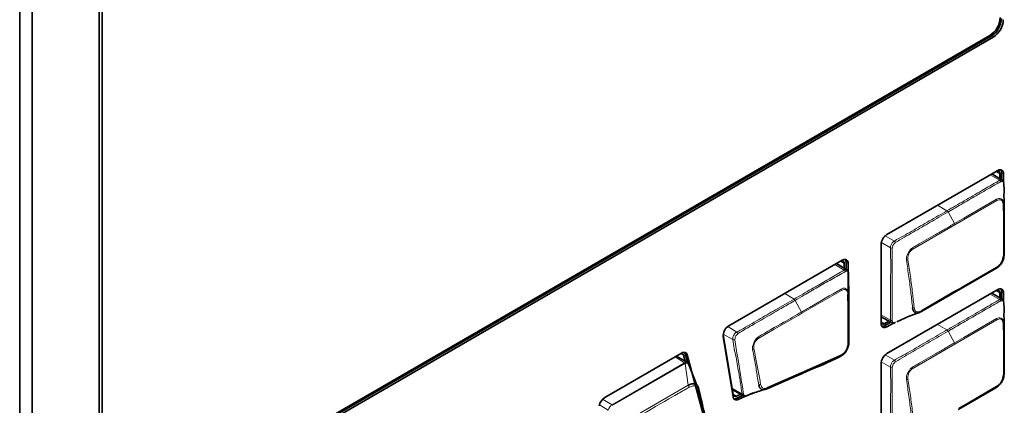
# Model space of a CAD drawing. Header units: millimetres. Extents: x 0 to 1118, y 0 to 864.
# Tile 169 of 256: x 283 to 306, y 668 to 677. Entities that reach past the tile are written whole.
import ezdxf

# ---------------------------------------------------------------- set-up
doc = ezdxf.new("R2010")
doc.units = ezdxf.units.MM

msp = doc.modelspace()

# ---------------------------------------------------------------- linework, layer by layer
at = {"color": 7, "linetype": 'Continuous', "lineweight": 35}
for p, q in [((283.4762, 681.0939), (283.4762, 635.98)), ((283.1933, 680.9306), (283.1933, 635.8167)), ((285.0137, 678.9985), (285.0137, 664.852)), ((285.0813, 678.9498), (285.0813, 664.9828)), ((285.1997, 664.7445), (305.423, 676.4191)), ((285.2439, 664.719), (305.4672, 676.3936)), ((285.3199, 664.845), (305.3876, 676.4299)), ((305.5697, 673.3475), (303.0347, 671.884)), ((305.6706, 673.1289), (305.4367, 673.2707)), ((305.6146, 673.2723), (305.6146, 673.1628)), ((305.6573, 673.1177), (305.6573, 673.2969)), ((305.7015, 673.0865), (305.7015, 673.2714)), ((302.903, 671.6559), (302.903, 669.8513)), ((302.0147, 671.2952), (299.4168, 669.7955)), ((302.1166, 671.0781), (301.8835, 671.2194)), ((302.0596, 671.22), (302.0596, 671.1126)), ((302.1023, 671.0868), (302.1023, 671.2446)), ((302.1465, 670.6162), (302.1465, 671.2191)), ((305.5697, 670.6243), (303.0347, 669.1609)), ((305.6706, 670.4037), (305.435, 670.5465)), ((305.6146, 670.5491), (305.6146, 670.4376)), ((305.6573, 670.3924), (305.6573, 670.5737)), ((305.7015, 670.3613), (305.7015, 670.5482)), ((302.903, 670.0009), (303.1424, 669.8694)), ((303.0818, 669.9027), (302.9905, 669.85)), ((302.9905, 669.8007), (303.1255, 669.8787)), ((303.0347, 669.7752), (303.1828, 669.8607)), ((303.2081, 669.8753), (303.2082, 669.8754)), ((299.5144, 668.2301), (299.2865, 669.5906)), ((299.2871, 669.542), (299.5166, 668.1718)), ((302.1595, 669.3339), (302.1599, 669.3898)), ((298.3387, 669.1731), (296.5797, 668.1576)), ((298.4694, 668.9566), (298.2242, 669.107)), ((298.3806, 669.1228), (298.4164, 668.9891)), ((298.4778, 668.9501), (298.4218, 669.1593)), ((298.9123, 667.4682), (298.466, 669.1338)), ((301.2003, 668.7774), (301.9728, 669.1174)), ((298.6896, 668.444), (298.4915, 668.9313)), ((302.903, 668.9327), (302.903, 667.1281)), ((300.2928, 668.3797), (301.2003, 668.7774)), ((299.4958, 668.3413), (299.7554, 668.1987)), ((299.587, 668.1388), (299.7405, 668.2069)), ((299.6906, 668.2343), (299.5919, 668.1905)), ((299.6312, 668.1133), (299.9745, 668.2656)), ((300.3079, 668.3659), (300.3292, 668.3727))]:
    msp.add_line(p, q, dxfattribs=at)
at = {"color": 7, "linetype": 'Continuous', "lineweight": 18}
for p, q in [((305.423, 676.4191), (305.4672, 676.3936)), ((305.6086, 673.1222), (305.3978, 673.2482)), ((305.6146, 673.2723), (305.5301, 673.3246)), ((305.6573, 673.2969), (305.7015, 673.2714)), ((304.4092, 672.4267), (304.1957, 672.5542)), ((305.5514, 672.6601), (304.5897, 672.1049)), ((304.5805, 672.1331), (304.4344, 672.399)), ((304.5897, 672.1049), (303.6279, 671.5497)), ((302.9982, 671.857), (303.2048, 671.7341)), ((303.1158, 671.5807), (302.9074, 671.6974)), ((302.0543, 671.0715), (301.8445, 671.1969)), ((302.0596, 671.22), (301.9751, 671.2723)), ((302.1023, 671.2446), (302.1465, 671.2191)), ((302.0543, 671.0715), (302.0544, 671.0716)), ((300.909, 670.4061), (300.6955, 670.5336)), ((301.9976, 670.6075), (301.0895, 670.0843)), ((305.6086, 670.397), (305.396, 670.524)), ((305.6146, 670.5491), (305.5301, 670.6014)), ((305.6573, 670.5737), (305.7015, 670.5482)), ((301.0803, 670.1125), (300.9343, 670.3784)), ((302.903, 670.0453), (303.1176, 669.9261)), ((299.392, 669.7784), (299.6006, 669.6542)), ((302.903, 669.897), (302.9905, 669.85)), ((302.9905, 669.8007), (303.0347, 669.7752)), ((304.4092, 669.7015), (304.1939, 669.8301)), ((305.5514, 669.9349), (304.5897, 669.3797)), ((299.5106, 669.4839), (299.2892, 669.6072)), ((304.5805, 669.4078), (304.4344, 669.6738)), ((304.5897, 669.3797), (303.6279, 668.8245)), ((298.4046, 668.9519), (298.1868, 669.0854)), ((298.3806, 669.1228), (298.3213, 669.1601)), ((298.4218, 669.1593), (298.466, 669.1338)), ((302.9969, 669.1326), (303.2048, 669.0089)), ((296.7456, 667.9942), (298.4046, 668.9519)), ((298.4195, 668.9391), (296.7605, 667.9815)), ((298.4866, 668.4403), (298.4204, 668.9396)), ((303.1158, 668.8555), (302.907, 668.9724)), ((297.3193, 667.7664), (298.4866, 668.4403)), ((299.4906, 668.3719), (299.7259, 668.2418)), ((299.5141, 668.232), (299.5919, 668.1905)), ((296.6603, 667.8693), (296.4564, 667.9879)), ((296.5312, 668.119), (296.7456, 667.9942)), ((299.587, 668.1388), (299.6312, 668.1133))]:
    msp.add_line(p, q, dxfattribs=at)
at = {"color": 7, "linetype": 'Continuous', "lineweight": 35, "flags": 128}
for points in [[(305.542, 673.3315), (305.5429, 673.3318), (305.5596, 673.3356), (305.575, 673.335), (305.5885, 673.33), (305.5996, 673.3208), (305.6078, 673.3077), (305.6129, 673.2914), (305.6146, 673.2723)], [(301.987, 671.2792), (301.9879, 671.2795), (302.0046, 671.2833), (302.02, 671.2827), (302.0335, 671.2777), (302.0446, 671.2685), (302.0529, 671.2555), (302.0579, 671.2391), (302.0596, 671.22)], [(305.5298, 671.1076), (304.7844, 670.6773), (304.6687, 670.6105)], [(304.6841, 670.6367), (304.7999, 670.7035), (305.5444, 671.1333)], [(304.6687, 670.6105), (304.4578, 670.4887), (303.8075, 670.1133)], [(303.8239, 670.1401), (304.5684, 670.5699), (304.6841, 670.6367)], [(305.542, 670.6083), (305.5429, 670.6086), (305.5596, 670.6124), (305.575, 670.6118), (305.5885, 670.6068), (305.5996, 670.5976), (305.6078, 670.5846), (305.6129, 670.5682), (305.6146, 670.5491)], [(302.9905, 669.85), (302.9732, 669.8419), (302.9565, 669.8381), (302.941, 669.8388), (302.9275, 669.8438), (302.9165, 669.853), (302.9082, 669.866), (302.9032, 669.8824), (302.903, 669.8833)], [(298.466, 669.1338), (298.4587, 669.153), (298.4483, 669.1687), (298.4349, 669.1805), (298.4189, 669.188), (298.4008, 669.191), (298.3811, 669.1895), (298.3602, 669.1835), (298.3387, 669.1731)], [(298.4218, 669.1593), (298.4145, 669.1785), (298.4071, 669.1905)], [(304.6841, 667.9115), (304.7999, 667.9783), (305.5444, 668.4081)], [(305.5298, 668.3824), (304.7844, 667.9521), (304.6687, 667.8853)]]:
    msp.add_lwpolyline(points, dxfattribs=at)
at = {"color": 7, "linetype": 'Continuous', "lineweight": 18, "flags": 128}
for points in [[(304.5805, 672.1331), (304.7914, 672.2548), (305.543, 672.6887)], [(301.0895, 670.0843), (301.0188, 670.0435), (300.7359, 669.8802), (300.4531, 669.7169), (300.1038, 669.5153)], [(304.5805, 669.4078), (304.7914, 669.5296), (305.543, 669.9635)], [(303.1515, 669.8662), (303.1327, 669.8769), (303.1208, 669.9022), (303.1176, 669.9261), (303.1176, 669.9261), (303.1176, 669.9261)], [(298.4903, 668.932), (298.4754, 668.9404), (298.4482, 668.9435), (298.4204, 668.9396), (298.4204, 668.9396), (298.4204, 668.9396)], [(299.7505, 668.2023), (299.7368, 668.2133), (299.7259, 668.2418), (299.7259, 668.2418), (299.7259, 668.2418)]]:
    msp.add_lwpolyline(points, dxfattribs=at)
at = {"color": 7, "linetype": 'Continuous', "lineweight": 35}
for centre, radius, start, end in [((305.1082, 676.8668), 0.5187, 302.60548, 357.39452), ((305.1533, 676.8407), 0.5004, 302.60548, 357.39452), ((305.1975, 676.8152), 0.5004, 302.60548, 357.39452), ((305.6211, 673.2844), 0.0814, 350.78596, 129.20329), ((305.5465, 673.3023), 0.1109, 357.18768, 34.30212), ((303.189, 671.6428), 0.2863, 122.60548, 177.39452), ((302.0662, 671.2322), 0.0814, 350.78596, 129.20329), ((301.9915, 671.2501), 0.1109, 357.18768, 34.30212), ((305.523, 671.1284), 0.0219, 288.12197, 12.83356), ((305.6211, 670.5612), 0.0814, 350.78596, 129.20329), ((305.5465, 670.5792), 0.1109, 357.18768, 34.30212), ((304.6614, 670.6324), 0.0232, 288.35825, 10.50076), ((303.7997, 670.1366), 0.0245, 288.50548, 8.28464), ((299.5629, 669.5608), 0.2765, 121.89808, 183.88549), ((302.9833, 669.8383), 0.0814, 170.78596, 309.20329), ((302.9305, 669.8939), 0.1109, 265.70083, 302.80923), ((298.3323, 669.1125), 0.0494, 12.05321, 115.45391), ((301.9474, 669.1144), 0.0256, 289.13117, 6.85915), ((303.189, 668.9197), 0.2863, 122.60548, 177.39452), ((305.523, 668.4032), 0.0219, 288.12197, 12.83356), ((298.6917, 668.3664), 0.0353, 305.87043, 23.36335), ((299.5653, 668.2343), 0.0511, 184.63289, 301.23852), ((299.5919, 668.1779), 0.0756, 184.63289, 301.23852), ((296.7384, 667.9125), 0.292, 122.93391, 168.37221), ((299.5431, 668.2291), 0.1004, 264.62864, 295.89732)]:
    msp.add_arc(centre, radius, start, end, dxfattribs=at)
at = {"color": 7, "linetype": 'Continuous', "lineweight": 18}
for centre, radius, start, end in [((305.5774, 673.0582), 0.0712, 27.36789, 64.00789), ((305.4775, 672.654), 0.0742, 4.69375, 27.89945), ((305.6863, 672.5852), 0.0233, 290.3759, 349.27684), ((304.3694, 672.3649), 0.0735, 27.68993, 57.22132), ((304.515, 672.0961), 0.0752, 6.68853, 29.42704), ((303.1552, 671.6631), 0.0913, 244.45847, 272.2349), ((303.153, 671.6603), 0.0901, 27.21392, 54.9506), ((303.5525, 671.5381), 0.0763, 8.74511, 31.00395), ((305.6951, 671.4186), 0.0205, 285.99351, 351.45309), ((303.476, 671.3759), 0.0808, 274.64057, 300.66015), ((302.0218, 671.0077), 0.0717, 27.3217, 63.01972), ((302.1452, 671.0031), 0.0132, 339.28968, 6.12602), ((301.9238, 670.602), 0.0739, 4.26752, 27.48543), ((302.1306, 670.5339), 0.0249, 293.13553, 350.01378), ((300.8692, 670.3443), 0.0735, 27.68616, 57.22146), ((303.6158, 670.279), 0.0727, 274.1354, 303.81234), ((305.5774, 670.333), 0.0712, 27.36789, 64.00789), ((301.0148, 670.0755), 0.0752, 6.68277, 29.42696), ((305.4775, 669.9288), 0.0742, 4.69375, 27.89945), ((303.1483, 669.9837), 0.0653, 241.95488, 276.97506), ((305.6863, 669.8599), 0.0233, 290.3759, 349.27684), ((299.5486, 669.5839), 0.0874, 23.6181, 53.50175), ((300.0284, 669.5036), 0.0763, 8.76953, 31.0236), ((304.3694, 669.6397), 0.0735, 27.68993, 57.22132), ((299.5422, 669.553), 0.0759, 245.43634, 281.82167), ((302.1411, 669.4116), 0.0207, 286.32486, 351.2641), ((304.515, 669.3709), 0.0752, 6.68853, 29.42704), ((299.9495, 669.3267), 0.0766, 279.41502, 304.54644), ((298.3712, 668.8978), 0.0635, 40.62391, 58.34687), ((298.3716, 668.9007), 0.0624, 38.62283, 56.43963), ((303.1552, 668.9379), 0.0913, 244.45847, 272.2349), ((303.153, 668.9351), 0.0901, 27.21392, 54.9506), ((303.5525, 668.8129), 0.0763, 8.74511, 31.00395), ((301.1721, 668.7757), 0.0282, 289.64064, 3.53566), ((305.6951, 668.6934), 0.0205, 285.99351, 351.45309), ((298.4296, 668.3895), 0.0763, 359.78814, 41.73889), ((300.1002, 668.5196), 0.073, 272.18456, 307.67979), ((303.476, 668.6507), 0.0808, 274.64057, 300.66015), ((299.7517, 668.2898), 0.0546, 241.78084, 275.63545), ((300.2633, 668.3786), 0.0296, 290.44587, 2.21642), ((296.712, 667.9372), 0.0646, 42.59696, 60.22463), ((296.7123, 667.9401), 0.0635, 40.62391, 58.34687)]:
    msp.add_arc(centre, radius, start, end, dxfattribs=at)
for centre, major_axis, ratio, start_param, end_param in [((298.5152, 668.7819), (-0.1141, 0.1679), 0.5031111, 6.2266823, 6.2438985), ((298.5307, 668.8096), (-0.115, 0.1268), 0.3507098, 6.1903488, 6.2075649), ((296.8593, 667.826), (-0.1175, 0.1658), 0.4995346, 6.2390935, 6.2563096), ((296.8748, 667.8537), (-0.1183, 0.1248), 0.3475392, 6.2000536, 6.2172698)]:
    msp.add_ellipse(centre, major_axis=major_axis, ratio=ratio, start_param=start_param, end_param=end_param, dxfattribs=at)
for points, knots in [([(304.4092, 672.4267), (304.5411, 672.5028), (304.805, 672.655), (305.1188, 672.837), (305.3601, 672.9748), (305.4941, 673.0553), (305.5841, 673.1033), (305.6086, 673.1222), (305.6086, 673.1222)], [0, 0, 0, 0, 0.3291479, 0.6582957, 0.7848972, 0.9280251, 0.9999912, 1, 1, 1, 1]), ([(305.6086, 673.1222), (305.6086, 673.1222), (305.6154, 673.1268), (305.6318, 673.1346), (305.6543, 673.1373), (305.6655, 673.1302), (305.6698, 673.1274)], [0, 0, 0, 0, 0.0001504, 0.3148189, 0.7364465, 1, 1, 1, 1]), ([(305.6406, 673.0909), (305.6103, 673.0747), (305.523, 673.0281), (305.3778, 672.9432), (305.1488, 672.8116), (304.8621, 672.6459), (304.6049, 672.4975), (304.4624, 672.4152), (304.4344, 672.399)], [0, 0, 0, 0, 0.0757391, 0.2176957, 0.3602525, 0.6454111, 0.930556, 1, 1, 1, 1]), ([(305.7099, 673.0505), (305.7085, 673.0577), (305.7056, 673.0731), (305.6946, 673.0878), (305.6776, 673.0968), (305.6579, 673.0987), (305.6456, 673.0932), (305.6406, 673.0909)], [0, 0, 0, 0, 0.1909092, 0.4066689, 0.631062, 0.8515306, 1, 1, 1, 1]), ([(305.543, 672.6887), (305.5596, 672.6961), (305.5932, 672.7112), (305.6326, 672.7037), (305.6615, 672.6902), (305.6851, 672.6719), (305.6985, 672.6455), (305.7065, 672.6128), (305.708, 672.5956), (305.7092, 672.5808)], [0, 0, 0, 0, 0.1969532, 0.4004738, 0.4775245, 0.621985, 0.8271033, 0.8521966, 1, 1, 1, 1]), ([(305.6944, 672.5633), (305.6933, 672.5764), (305.6905, 672.6093), (305.675, 672.6467), (305.6544, 672.6695), (305.6293, 672.6804), (305.5955, 672.6805), (305.5661, 672.6668), (305.5514, 672.6601)], [0, 0, 0, 0, 0.1500389, 0.377629, 0.518715, 0.5938193, 0.7977012, 1, 1, 1, 1]), ([(305.7007, 671.3989), (305.7026, 671.5152), (305.7063, 671.7477), (305.7051, 672.1354), (305.6983, 672.4087), (305.6944, 672.5633)], [0, 0, 0, 0, 0.3029741, 0.6058251, 1, 1, 1, 1]), ([(303.2048, 671.7341), (303.2048, 671.7341), (303.2742, 671.7802), (303.4745, 671.8777), (303.8058, 672.0816), (304.139, 672.2704), (304.34, 672.3867), (304.4092, 672.4267)], [0, 0, 0, 0, 0.0000088, 0.1686191, 0.4982919, 0.8274361, 1, 1, 1, 1]), ([(304.4344, 672.399), (304.3641, 672.3585), (304.1631, 672.2424), (303.8301, 672.0498), (303.4996, 671.8602), (303.3005, 671.7416), (303.2332, 671.7015)], [0, 0, 0, 0, 0.1755002, 0.5019184, 0.8316265, 1, 1, 1, 1]), ([(303.6179, 671.5774), (303.6531, 671.5975), (303.7587, 671.658), (303.9343, 671.7604), (304.1475, 671.883), (304.3629, 672.0075), (304.508, 672.0912), (304.5805, 672.1331)], [0, 0, 0, 0, 0.1096449, 0.328736, 0.5478272, 0.7739136, 1, 1, 1, 1]), ([(303.1176, 669.9261), (303.1176, 669.9261), (303.1113, 670.0022), (303.1228, 670.1732), (303.1181, 670.4946), (303.1162, 670.8863), (303.1289, 671.2808), (303.1093, 671.4986), (303.1158, 671.5807), (303.1158, 671.5807)], [0, 0, 0, 0, 0.0000074, 0.1491916, 0.296265, 0.5898432, 0.8605064, 0.9999926, 1, 1, 1, 1]), ([(303.1158, 671.5807), (303.1158, 671.5807), (303.1171, 671.5974), (303.1199, 671.626), (303.1363, 671.6668), (303.1593, 671.699), (303.1838, 671.7197), (303.1995, 671.7306), (303.2048, 671.7341), (303.2048, 671.7341)], [0, 0, 0, 0, 0.0000766, 0.292145, 0.4813289, 0.6685014, 0.8892918, 0.9999234, 1, 1, 1, 1]), ([(303.1587, 671.5719), (303.1576, 671.4949), (303.1544, 671.2677), (303.1533, 670.8796), (303.1539, 670.4879), (303.1536, 670.1629), (303.1554, 670.0006), (303.1563, 669.9189)], [0, 0, 0, 0, 0.1388878, 0.409935, 0.7038733, 0.8510454, 1, 1, 1, 1]), ([(303.2332, 671.7015), (303.2284, 671.6977), (303.2151, 671.6871), (303.1962, 671.6681), (303.179, 671.6433), (303.1651, 671.6108), (303.1613, 671.5874), (303.1587, 671.5719)], [0, 0, 0, 0, 0.1274956, 0.3530354, 0.5158655, 0.6796876, 1, 1, 1, 1]), ([(303.4825, 671.2954), (303.4815, 671.3194), (303.4798, 671.3629), (303.4995, 671.4152), (303.5198, 671.4569), (303.5422, 671.5), (303.5758, 671.5486), (303.6053, 671.5688), (303.6179, 671.5774)], [0, 0, 0, 0, 0.23603597, 0.42617869, 0.47773687, 0.6372506, 0.84460196, 1, 1, 1, 1]), ([(303.6279, 671.5497), (303.6166, 671.542), (303.5905, 671.5243), (303.5564, 671.4865), (303.527, 671.4324), (303.5129, 671.3692), (303.5158, 671.3273), (303.5172, 671.3064)], [0, 0, 0, 0, 0.1606485, 0.3690054, 0.5241269, 0.7628736, 1, 1, 1, 1]), ([(303.621, 670.2065), (303.6093, 670.3163), (303.5843, 670.5505), (303.5383, 670.9133), (303.5012, 671.1679), (303.4825, 671.2954)], [0, 0, 0, 0, 0.3060488, 0.6525293, 1, 1, 1, 1]), ([(303.5172, 671.3064), (303.5363, 671.1792), (303.5743, 670.9247), (303.6203, 670.5622), (303.6448, 670.3282), (303.6562, 670.2186)], [0, 0, 0, 0, 0.3473043, 0.694424, 1, 1, 1, 1]), ([(300.909, 670.4061), (301.0423, 670.483), (301.215, 670.5826), (301.4923, 670.7428), (301.743, 670.8864), (301.9504, 671.0097), (302.0543, 671.0715)], [0, 0, 0, 0, 0.3480759, 0.450575, 0.7244947, 1, 1, 1, 1]), ([(302.0855, 671.0406), (301.9793, 670.9803), (301.7687, 670.8608), (301.452, 670.677), (301.1745, 670.5171), (301.0019, 670.4175), (300.9343, 670.3784)], [0, 0, 0, 0, 0.27761646, 0.55072987, 0.82386526, 1, 1, 1, 1]), ([(302.0544, 671.0716), (302.0544, 671.0716), (302.0608, 671.0758), (302.0768, 671.0834), (302.0997, 671.0865), (302.1116, 671.0793), (302.1165, 671.0764)], [0, 0, 0, 0, 0.00015, 0.2916541, 0.7109785, 1, 1, 1, 1]), ([(302.1576, 670.9984), (302.1559, 671.0062), (302.1526, 671.0219), (302.1398, 671.0378), (302.1223, 671.0463), (302.1026, 671.0478), (302.0903, 671.0426), (302.0855, 671.0406)], [0, 0, 0, 0, 0.2092134, 0.4249147, 0.6432983, 0.861018, 1, 1, 1, 1]), ([(301.9894, 670.6362), (301.9896, 670.6362), (301.999, 670.641), (302.0212, 670.6515), (302.0487, 670.658), (302.0813, 670.6525), (302.1049, 670.6391), (302.1299, 670.6231), (302.14, 670.6063), (302.1504, 670.5748), (302.1529, 670.551), (302.1551, 670.5296)], [0, 0, 0, 0, 0.0019133, 0.1143382, 0.2675488, 0.319965, 0.5270556, 0.6107238, 0.7580582, 0.7826672, 1, 1, 1, 1]), ([(301.0803, 670.1125), (301.1408, 670.1475), (301.4438, 670.3227), (301.7469, 670.4968), (301.9894, 670.6362)], [0, 0, 0, 0, 0.1998853, 1, 1, 1, 1]), ([(302.1403, 670.511), (302.1384, 670.5308), (302.1351, 670.5647), (302.1203, 670.5981), (302.0983, 670.6191), (302.0687, 670.6333), (302.0297, 670.6238), (302.0064, 670.612), (301.9976, 670.6075)], [0, 0, 0, 0, 0.226459, 0.3891112, 0.469736, 0.6779823, 0.876922, 1, 1, 1, 1]), ([(299.6006, 669.6542), (299.6006, 669.6542), (299.6363, 669.6753), (299.8008, 669.7632), (300.0969, 669.9385), (300.4978, 670.1684), (300.7687, 670.325), (300.909, 670.4061)], [0, 0, 0, 0, 0.0000081, 0.0779221, 0.3775579, 0.6777591, 1, 1, 1, 1]), ([(300.9343, 670.3784), (300.9107, 670.3648), (300.7928, 670.2968), (300.4864, 670.1202), (300.1087, 669.9003), (299.7909, 669.7205), (299.6625, 669.6401), (299.6287, 669.6189)], [0, 0, 0, 0, 0.0541339, 0.2706694, 0.7037404, 0.9219224, 1, 1, 1, 1]), ([(303.6562, 670.2186), (303.6599, 670.1984), (303.6662, 670.1638), (303.6863, 670.1334), (303.7162, 670.1154), (303.7609, 670.1114), (303.803, 670.1305), (303.8239, 670.1401)], [0, 0, 0, 0, 0.2314652, 0.3974126, 0.481538, 0.7415698, 1, 1, 1, 1]), ([(304.4092, 669.7015), (304.5411, 669.7776), (304.805, 669.9298), (305.1188, 670.1117), (305.3601, 670.2496), (305.4941, 670.33), (305.5841, 670.3781), (305.6086, 670.397), (305.6086, 670.397)], [0, 0, 0, 0, 0.3291479, 0.6582957, 0.7848972, 0.9280251, 0.9999912, 1, 1, 1, 1]), ([(305.6406, 670.3657), (305.6103, 670.3495), (305.523, 670.3029), (305.3778, 670.218), (305.1488, 670.0864), (304.8621, 669.9207), (304.6049, 669.7723), (304.4624, 669.69), (304.4344, 669.6738)], [0, 0, 0, 0, 0.0757391, 0.2176957, 0.3602525, 0.6454111, 0.930556, 1, 1, 1, 1]), ([(305.6086, 670.397), (305.6086, 670.397), (305.6154, 670.4016), (305.6318, 670.4094), (305.6543, 670.4121), (305.6655, 670.405), (305.6698, 670.4022)], [0, 0, 0, 0, 0.0001504, 0.3148189, 0.7364465, 1, 1, 1, 1]), ([(305.7099, 670.3253), (305.7085, 670.3325), (305.7056, 670.3479), (305.6946, 670.3626), (305.6776, 670.3716), (305.6579, 670.3735), (305.6456, 670.368), (305.6406, 670.3657)], [0, 0, 0, 0, 0.1909092, 0.4066689, 0.631062, 0.8515306, 1, 1, 1, 1]), ([(300.0938, 669.543), (300.0939, 669.543), (300.2851, 669.665), (300.6163, 669.8412), (300.9446, 670.0332), (301.0803, 670.1125)], [0, 0, 0, 0, 0.0003923, 0.5869039, 1, 1, 1, 1]), ([(305.543, 669.9635), (305.5596, 669.9709), (305.5932, 669.986), (305.6326, 669.9785), (305.6615, 669.965), (305.6851, 669.9467), (305.6985, 669.9203), (305.7065, 669.8876), (305.708, 669.8703), (305.7092, 669.8556)], [0, 0, 0, 0, 0.1969532, 0.4004738, 0.4775245, 0.621985, 0.8271033, 0.8521966, 1, 1, 1, 1]), ([(303.1563, 669.9189), (303.1576, 669.9111), (303.1604, 669.8947), (303.1705, 669.8758), (303.1867, 669.8657), (303.2082, 669.8638), (303.2234, 669.8696), (303.2321, 669.8729)], [0, 0, 0, 0, 0.189123, 0.39968, 0.5988293, 0.7719569, 1, 1, 1, 1]), ([(305.6944, 669.8381), (305.6933, 669.8512), (305.6905, 669.8841), (305.675, 669.9215), (305.6544, 669.9443), (305.6293, 669.9552), (305.5955, 669.9553), (305.5661, 669.9416), (305.5514, 669.9349)], [0, 0, 0, 0, 0.1500389, 0.377629, 0.518715, 0.5938193, 0.7977012, 1, 1, 1, 1]), ([(305.7007, 668.6737), (305.7026, 668.7899), (305.7063, 669.0224), (305.7051, 669.4102), (305.6983, 669.6835), (305.6944, 669.8381)], [0, 0, 0, 0, 0.3029741, 0.6058251, 1, 1, 1, 1]), ([(299.5106, 669.4839), (299.5106, 669.4839), (299.51, 669.4947), (299.5096, 669.5171), (299.5162, 669.5551), (299.5351, 669.5935), (299.5629, 669.631), (299.5877, 669.6465), (299.6006, 669.6542), (299.6006, 669.6542)], [0, 0, 0, 0, 0.0000688, 0.181862, 0.3674403, 0.5661135, 0.7622866, 0.9999312, 1, 1, 1, 1]), ([(299.6287, 669.6189), (299.6182, 669.6103), (299.6002, 669.5956), (299.5793, 669.5661), (299.5655, 669.5378), (299.5588, 669.5074), (299.5581, 669.4887), (299.5578, 669.4786)], [0, 0, 0, 0, 0.2545035, 0.434183, 0.6162405, 0.7923544, 1, 1, 1, 1]), ([(299.9621, 669.2511), (299.9604, 669.2739), (299.9575, 669.3152), (299.9786, 669.3772), (299.9983, 669.4242), (300.0212, 669.4719), (300.0524, 669.5142), (300.0814, 669.5344), (300.0938, 669.543)], [0, 0, 0, 0, 0.2230037, 0.4033897, 0.550618, 0.6497952, 0.8501196, 1, 1, 1, 1]), ([(300.1038, 669.5153), (300.0925, 669.5078), (300.0664, 669.4905), (300.0363, 669.4556), (300.0113, 669.4169), (299.9944, 669.3748), (299.9858, 669.3193), (299.9904, 669.2835), (299.993, 669.2636)], [0, 0, 0, 0, 0.1526317, 0.3535335, 0.4532658, 0.5972176, 0.7762085, 1, 1, 1, 1]), ([(303.2048, 669.0089), (303.2048, 669.0089), (303.2742, 669.055), (303.4745, 669.1525), (303.8058, 669.3564), (304.139, 669.5451), (304.34, 669.6615), (304.4092, 669.7015)], [0, 0, 0, 0, 0.0000088, 0.1686191, 0.4982919, 0.8274361, 1, 1, 1, 1]), ([(304.4344, 669.6738), (304.3641, 669.6333), (304.1631, 669.5172), (303.8301, 669.3246), (303.4996, 669.135), (303.3005, 669.0164), (303.2332, 668.9763)], [0, 0, 0, 0, 0.1755002, 0.5019184, 0.8316265, 1, 1, 1, 1]), ([(299.7259, 668.2418), (299.7259, 668.2418), (299.7022, 668.3384), (299.6858, 668.4951), (299.6351, 668.7736), (299.5909, 669.0906), (299.5189, 669.3355), (299.5106, 669.4839), (299.5106, 669.4839)], [0, 0, 0, 0, 0.00000888, 0.25488132, 0.35762671, 0.67679067, 0.99999112, 1, 1, 1, 1]), ([(299.5578, 669.4786), (299.5683, 669.4116), (299.5894, 669.2775), (299.6302, 669.0102), (299.6842, 668.6623), (299.7319, 668.3831), (299.7571, 668.2356)], [0, 0, 0, 0, 0.1611692, 0.3222928, 0.6419194, 1, 1, 1, 1]), ([(303.6179, 668.8522), (303.6531, 668.8723), (303.7587, 668.9328), (303.9343, 669.0351), (304.1475, 669.1578), (304.3629, 669.2822), (304.508, 669.366), (304.5805, 669.4078)], [0, 0, 0, 0, 0.1096449, 0.328736, 0.5478272, 0.7739136, 1, 1, 1, 1]), ([(300.103, 668.4467), (300.1029, 668.4471), (300.0813, 668.5451), (300.0557, 668.7556), (300.0053, 669.0216), (299.9739, 669.1882), (299.9621, 669.2511)], [0, 0, 0, 0, 0.0014688, 0.3858052, 0.7677025, 1, 1, 1, 1]), ([(299.993, 669.2636), (300.006, 669.201), (300.0404, 669.0351), (300.0919, 668.7672), (300.1272, 668.5638), (300.1448, 668.4618)], [0, 0, 0, 0, 0.2323859, 0.6154247, 1, 1, 1, 1]), ([(298.4061, 668.9527), (298.415, 668.9563), (298.434, 668.9641), (298.4564, 668.9643), (298.4655, 668.9574), (298.4683, 668.9553)], [0, 0, 0, 0, 0.3731632, 0.8029462, 1, 1, 1, 1]), ([(303.1176, 667.2009), (303.1176, 667.2009), (303.1113, 667.277), (303.1228, 667.448), (303.1181, 667.7694), (303.1162, 668.1611), (303.1289, 668.5556), (303.1093, 668.7734), (303.1158, 668.8555), (303.1158, 668.8555)], [0, 0, 0, 0, 0.0000074, 0.1491916, 0.296265, 0.5898432, 0.8605064, 0.9999926, 1, 1, 1, 1]), ([(303.1158, 668.8555), (303.1158, 668.8555), (303.1171, 668.8721), (303.1199, 668.9008), (303.1363, 668.9416), (303.1593, 668.9738), (303.1838, 668.9945), (303.1995, 669.0054), (303.2048, 669.0089), (303.2048, 669.0089)], [0, 0, 0, 0, 0.0000766, 0.292145, 0.4813289, 0.6685014, 0.8892918, 0.9999234, 1, 1, 1, 1]), ([(303.1587, 668.8467), (303.1576, 668.7697), (303.1544, 668.5425), (303.1533, 668.1544), (303.1539, 667.7627), (303.1536, 667.4377), (303.1554, 667.2754), (303.1563, 667.1937)], [0, 0, 0, 0, 0.1388878, 0.409935, 0.7038733, 0.8510454, 1, 1, 1, 1]), ([(303.2332, 668.9763), (303.2284, 668.9725), (303.2151, 668.9618), (303.1962, 668.9428), (303.179, 668.9181), (303.1651, 668.8856), (303.1613, 668.8622), (303.1587, 668.8467)], [0, 0, 0, 0, 0.1274956, 0.3530354, 0.5158655, 0.6796876, 1, 1, 1, 1]), ([(303.4825, 668.5702), (303.4815, 668.5942), (303.4798, 668.6377), (303.4995, 668.69), (303.5198, 668.7317), (303.5422, 668.7748), (303.5758, 668.8234), (303.6053, 668.8435), (303.6179, 668.8522)], [0, 0, 0, 0, 0.23603597, 0.42617869, 0.47773687, 0.6372506, 0.84460196, 1, 1, 1, 1]), ([(303.6279, 668.8245), (303.6166, 668.8168), (303.5905, 668.7991), (303.5564, 668.7613), (303.527, 668.7072), (303.5129, 668.644), (303.5158, 668.6021), (303.5172, 668.5812)], [0, 0, 0, 0, 0.1606485, 0.3690054, 0.5241269, 0.7628736, 1, 1, 1, 1]), ([(298.506, 668.3892), (298.4822, 668.3759), (298.3631, 668.3091), (297.971, 668.0879), (297.6084, 667.8743), (297.3394, 667.7158)], [0, 0, 0, 0, 0.060615, 0.3030756, 1, 1, 1, 1]), ([(298.7124, 668.3378), (298.7045, 668.3594), (298.6898, 668.3997), (298.64, 668.4263), (298.5775, 668.424), (298.5303, 668.4011), (298.506, 668.3892)], [0, 0, 0, 0, 0.274544, 0.5112847, 0.7475932, 1, 1, 1, 1]), ([(300.1448, 668.4618), (300.1508, 668.4399), (300.1613, 668.4018), (300.1951, 668.3685), (300.2401, 668.3623), (300.2742, 668.3735), (300.2928, 668.3797)], [0, 0, 0, 0, 0.2980807, 0.5179957, 0.735793, 1, 1, 1, 1]), ([(303.621, 667.4813), (303.6093, 667.5911), (303.5843, 667.8253), (303.5383, 668.1881), (303.5012, 668.4427), (303.4825, 668.5702)], [0, 0, 0, 0, 0.3060488, 0.6525293, 1, 1, 1, 1]), ([(303.5172, 668.5812), (303.5363, 668.4539), (303.5743, 668.1995), (303.6203, 667.837), (303.6448, 667.603), (303.6562, 667.4934)], [0, 0, 0, 0, 0.3473043, 0.694424, 1, 1, 1, 1]), ([(299.7571, 668.2356), (299.7607, 668.2259), (299.7669, 668.2097), (299.7839, 668.1978), (299.8032, 668.1935), (299.8185, 668.1977), (299.8268, 668.1999)], [0, 0, 0, 0, 0.3129927, 0.5257676, 0.7433385, 1, 1, 1, 1]), ([(296.6607, 667.8712), (296.6649, 667.8839), (296.6731, 667.9092), (296.6957, 667.9457), (296.7198, 667.9752), (296.7367, 667.9877), (296.7441, 667.9933)], [0, 0, 0, 0, 0.2673546, 0.5310127, 0.7922416, 1, 1, 1, 1])]:
    msp.add_open_spline(points, degree=3, knots=knots, dxfattribs=at)
at = {"color": 7, "linetype": 'Continuous', "lineweight": 35}
for points, knots in [([(305.7067, 673.0635), (305.7052, 673.0757), (305.7023, 673.0982), (305.6853, 673.1205), (305.6729, 673.1263), (305.6699, 673.1277)], [0, 0, 0, 0, 0.474153, 0.874021, 1, 1, 1, 1]), ([(305.7148, 672.4455), (305.715, 672.5217), (305.7153, 672.6395), (305.7124, 672.7998), (305.7159, 672.9234), (305.7119, 673.0073), (305.7099, 673.0505)], [0, 0, 0, 0, 0.3772613, 0.5827228, 0.7852089, 1, 1, 1, 1]), ([(305.7092, 672.5808), (305.7131, 672.4263), (305.7199, 672.1533), (305.721, 671.7651), (305.7172, 671.5322), (305.7153, 671.4155)], [0, 0, 0, 0, 0.394267, 0.6965516, 1, 1, 1, 1]), ([(305.7184, 672.164), (305.7176, 672.2125), (305.7161, 672.3082), (305.7152, 672.4047), (305.7148, 672.4522)], [0, 0, 0, 0, 0.5073405, 1, 1, 1, 1]), ([(305.7153, 671.4155), (305.7128, 671.3882), (305.7084, 671.3404), (305.6835, 671.2678), (305.6423, 671.2049), (305.6035, 671.1634), (305.5643, 671.1303), (305.5454, 671.1178), (305.5298, 671.1076)], [0, 0, 0, 0, 0.2290459, 0.4012066, 0.5780377, 0.7973627, 0.8335701, 1, 1, 1, 1]), ([(305.5444, 671.1333), (305.558, 671.1423), (305.5921, 671.1648), (305.6364, 671.2135), (305.6735, 671.271), (305.6948, 671.3335), (305.6985, 671.3748), (305.7007, 671.3989)], [0, 0, 0, 0, 0.1694257, 0.4225313, 0.5936441, 0.7635746, 1, 1, 1, 1]), ([(302.1576, 671.0044), (302.1561, 671.015), (302.1532, 671.0367), (302.1382, 671.063), (302.1226, 671.0728), (302.1166, 671.0765)], [0, 0, 0, 0, 0.3661354, 0.7554759, 1, 1, 1, 1]), ([(302.1612, 670.3763), (302.1605, 670.5377), (302.1595, 670.7481), (302.1579, 670.9512), (302.1576, 670.9984)], [0, 0, 0, 0, 0.76723374, 1, 1, 1, 1]), ([(302.1469, 669.3918), (302.1486, 669.4992), (302.152, 669.7139), (302.1513, 670.0865), (302.1444, 670.3535), (302.1403, 670.511)], [0, 0, 0, 0, 0.2908186, 0.5815372, 1, 1, 1, 1]), ([(302.1551, 670.5296), (302.1551, 670.5293), (302.1684, 670.3766), (302.1632, 670.1029), (302.1673, 669.7317), (302.1635, 669.5163), (302.1615, 669.4085)], [0, 0, 0, 0, 0.0007596, 0.4189961, 0.7090737, 1, 1, 1, 1]), ([(302.1652, 670.0533), (302.1643, 670.1091), (302.1626, 670.2187), (302.1619, 670.331), (302.1615, 670.3861)], [0, 0, 0, 0, 0.5084843, 1, 1, 1, 1]), ([(303.8075, 670.1133), (303.7837, 670.1023), (303.7435, 670.0836), (303.7045, 670.0871), (303.6823, 670.0966), (303.663, 670.1125), (303.6342, 670.1446), (303.6258, 670.184), (303.621, 670.2065)], [0, 0, 0, 0, 0.2569935, 0.4357527, 0.5183389, 0.6080514, 0.775867, 1, 1, 1, 1]), ([(305.7067, 670.3383), (305.7052, 670.3505), (305.7023, 670.373), (305.6853, 670.3953), (305.6729, 670.4011), (305.6699, 670.4025)], [0, 0, 0, 0, 0.474153, 0.874021, 1, 1, 1, 1]), ([(305.7148, 669.7203), (305.715, 669.7965), (305.7153, 669.9143), (305.7124, 670.0746), (305.7159, 670.1982), (305.7119, 670.2821), (305.7099, 670.3253)], [0, 0, 0, 0, 0.3772613, 0.5827228, 0.7852089, 1, 1, 1, 1]), ([(303.2611, 669.8872), (303.3499, 669.9313), (303.5242, 670.0178), (303.6945, 670.0714), (303.7779, 670.0977)], [0, 0, 0, 0, 0.5099211, 1, 1, 1, 1]), ([(303.1442, 669.869), (303.151, 669.8658), (303.1662, 669.8585), (303.1924, 669.8595), (303.2146, 669.8652), (303.2261, 669.8705), (303.2313, 669.8729)], [0, 0, 0, 0, 0.2435657, 0.5488501, 0.7964025, 1, 1, 1, 1]), ([(305.7092, 669.8556), (305.7131, 669.7011), (305.7199, 669.4281), (305.721, 669.0399), (305.7172, 668.807), (305.7153, 668.6903)], [0, 0, 0, 0, 0.394267, 0.6965516, 1, 1, 1, 1]), ([(305.7184, 669.4388), (305.7176, 669.4873), (305.7161, 669.583), (305.7152, 669.6795), (305.7148, 669.727)], [0, 0, 0, 0, 0.5073405, 1, 1, 1, 1]), ([(302.1615, 669.4085), (302.1615, 669.4083), (302.1607, 669.3905), (302.1582, 669.3526), (302.1449, 669.3015), (302.1283, 669.2607), (302.1115, 669.2289), (302.0835, 669.1886), (302.0543, 669.157), (302.0091, 669.1191), (301.9807, 669.1037), (301.9558, 669.0902)], [0, 0, 0, 0, 0.0012586, 0.14395877, 0.29969622, 0.37713902, 0.45519014, 0.55386193, 0.72271857, 0.75776241, 1, 1, 1, 1]), ([(301.9728, 669.1174), (301.9948, 669.1292), (302.0342, 669.1503), (302.0782, 669.1986), (302.1039, 669.236), (302.1184, 669.2633), (302.1324, 669.2981), (302.1442, 669.3423), (302.146, 669.3754), (302.1469, 669.3918)], [0, 0, 0, 0, 0.24865499, 0.44566097, 0.54288113, 0.61901063, 0.69516295, 0.84844878, 1, 1, 1, 1]), ([(301.9558, 669.0902), (301.9555, 669.0901), (301.6951, 668.9578), (301.4382, 668.8534), (301.1816, 668.7491)], [0, 0, 0, 0, 0.0010699, 1, 1, 1, 1]), ([(298.4991, 668.921), (298.4986, 668.9225), (298.4945, 668.9331), (298.4849, 668.9474), (298.4722, 668.9535), (298.4684, 668.9554)], [0, 0, 0, 0, 0.1075633, 0.7349859, 1, 1, 1, 1]), ([(298.4982, 668.9206), (298.4974, 668.9243), (298.4962, 668.9291), (298.4914, 668.9315), (298.4903, 668.932)], [0, 0, 0, 0, 0.7610044, 1, 1, 1, 1]), ([(301.1816, 668.7491), (301.1119, 668.7186), (300.8094, 668.5857), (300.5066, 668.453), (300.2736, 668.3508)], [0, 0, 0, 0, 0.2302838, 1, 1, 1, 1]), ([(305.7153, 668.6903), (305.7128, 668.663), (305.7084, 668.6152), (305.6835, 668.5426), (305.6423, 668.4796), (305.6035, 668.4382), (305.5643, 668.4051), (305.5454, 668.3926), (305.5298, 668.3824)], [0, 0, 0, 0, 0.2290459, 0.4012066, 0.5780377, 0.7973627, 0.8335701, 1, 1, 1, 1]), ([(305.5444, 668.4081), (305.558, 668.4171), (305.5921, 668.4396), (305.6364, 668.4883), (305.6735, 668.5458), (305.6948, 668.6083), (305.6985, 668.6496), (305.7007, 668.6737)], [0, 0, 0, 0, 0.1694257, 0.4225313, 0.5936441, 0.7635746, 1, 1, 1, 1]), ([(298.4866, 668.4403), (298.4866, 668.4403), (298.5155, 668.4537), (298.5712, 668.4729), (298.6438, 668.474), (298.6991, 668.4443), (298.7186, 668.4047), (298.7241, 668.3804), (298.7241, 668.3804)], [0, 0, 0, 0, 0.0000326, 0.249575, 0.4875619, 0.7267504, 0.9999674, 1, 1, 1, 1]), ([(300.2736, 668.3508), (300.2735, 668.3508), (300.2521, 668.3422), (300.2131, 668.3315), (300.1689, 668.3416), (300.1228, 668.378), (300.1101, 668.422), (300.103, 668.4467)], [0, 0, 0, 0, 0.0017078, 0.2599639, 0.4832589, 0.7112118, 1, 1, 1, 1]), ([(299.005, 667.0776), (298.9548, 667.289), (298.8676, 667.6566), (298.7778, 668.0629), (298.7261, 668.2803), (298.7124, 668.3378)], [0, 0, 0, 0, 0.4988898, 0.8674463, 1, 1, 1, 1]), ([(298.7241, 668.3804), (298.773, 668.1713), (298.8708, 667.7532), (298.9697, 667.3327), (299.0192, 667.1225)], [0, 0, 0, 0, 0.5000275, 1, 1, 1, 1]), ([(299.7505, 668.2023), (299.7518, 668.2013), (299.7602, 668.1949), (299.7801, 668.1916), (299.8049, 668.1932), (299.8183, 668.1974), (299.8243, 668.1992)], [0, 0, 0, 0, 0.0624835, 0.3996298, 0.732184, 1, 1, 1, 1]), ([(299.8434, 668.2054), (299.9358, 668.2403), (300.086, 668.2969), (300.2262, 668.3403), (300.2802, 668.357)], [0, 0, 0, 0, 0.6148183, 1, 1, 1, 1])]:
    msp.add_open_spline(points, degree=3, knots=knots, dxfattribs=at)

doc.saveas('drawing.dxf')
